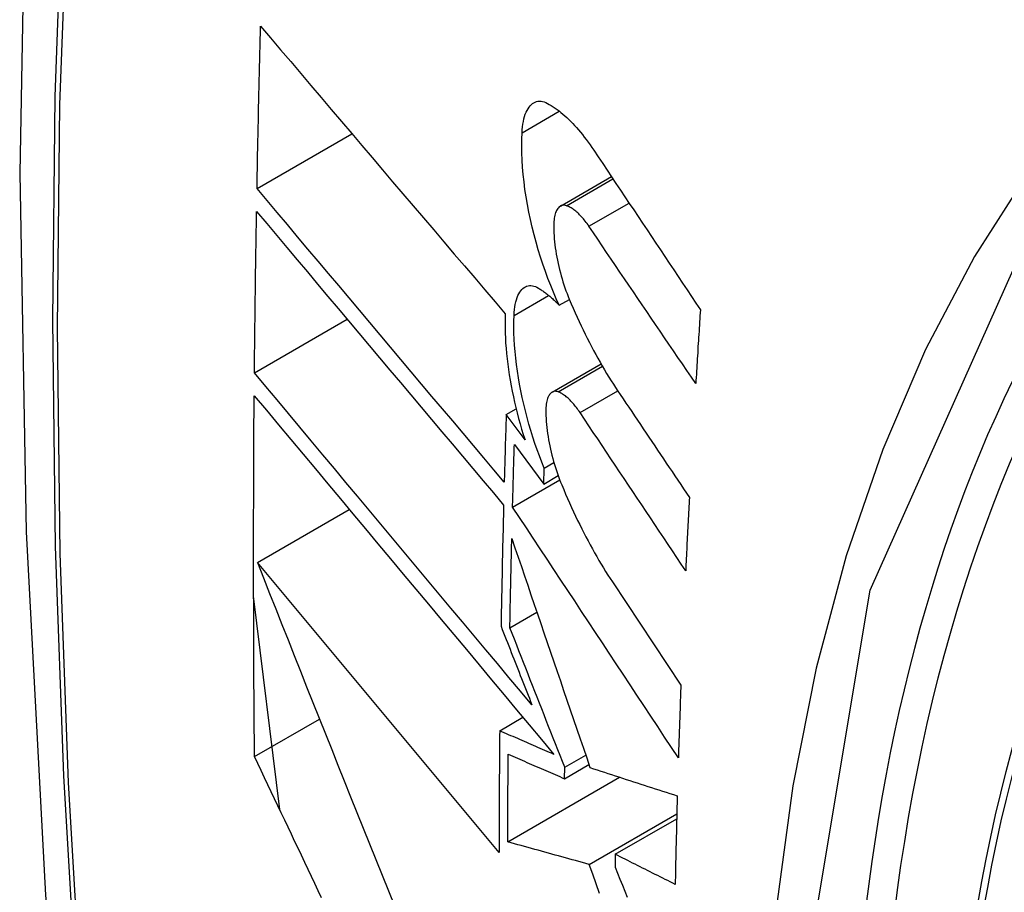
# Model space of a CAD drawing. Header units: inches. Extents: x 378.5 to 447.1, y 142.6 to 213.3.
# Tile 78 of 112: x 380.988 to 381.112, y 204.07 to 204.18. Entities that reach past the tile are written whole.
import ezdxf

# ---------------------------------------------------------------- set-up
doc = ezdxf.new("R2010")
doc.units = ezdxf.units.IN
doc.header["$MEASUREMENT"] = 0
doc.layers.add('Visible Edges(ANSI)', color=7, linetype='Continuous', lineweight=25)
doc.layers.add('Visible Tangent Edges(ANSI)', color=7, linetype='Continuous', lineweight=25)

msp = doc.modelspace()

# ---------------------------------------------------------------- linework, layer by layer
at = {"layer": 'Visible Edges(ANSI)'}
for p, q in [((381.018, 204.1592), (381.02996, 204.16611)), ((381.05626, 204.15699), (381.0627, 204.1607)), ((381.05613, 204.14447), (381.0574, 204.1452)), ((381.01768, 204.13595), (381.02938, 204.14271)), ((381.05522, 204.13353), (381.06139, 204.13709)), ((381.04943, 204.13071), (381.05068, 204.13143)), ((381.05181, 204.12753), (381.04943, 204.13071)), ((381.05046, 204.12691), (381.05416, 204.12194)), ((381.05416, 204.12194), (381.05423, 204.12396)), ((381.05423, 204.12396), (381.05544, 204.12466)), ((381.05023, 204.11904), (381.05618, 204.12247)), ((381.05416, 204.12194), (381.05598, 204.123)), ((381.01805, 204.11204), (381.02964, 204.11873)), ((381.04854, 204.07548), (381.01805, 204.11204)), ((381.06282, 204.1096), (381.07146, 204.09658)), ((381.02086, 204.08091), (381.01757, 204.1078)), ((381.0499, 204.10383), (381.0533, 204.10579)), ((381.0177, 204.08758), (381.02589, 204.09231)), ((381.04861, 204.09083), (381.05154, 204.09253)), ((381.05681, 204.08623), (381.05946, 204.08776)), ((381.05679, 204.08479), (381.05987, 204.08657)), ((381.05679, 204.08479), (381.05681, 204.08623)), ((381.04963, 204.07683), (381.06374, 204.08498)), ((381.05991, 204.07399), (381.07095, 204.08036)), ((381.06318, 204.07526), (381.07093, 204.07974)), ((381.06318, 204.07526), (381.06316, 204.07362))]:
    msp.add_line(p, q, dxfattribs=at)
at = {"layer": 'Visible Edges(ANSI)', "flags": 128}
for points in [[(381.04211, 204.49328), (381.02927, 204.45522), (381.01821, 204.41604), (381.00891, 204.3758), (381.00135, 204.33458), (380.99551, 204.29244), (380.99136, 204.24944), (380.98889, 204.20565), (380.98807, 204.16112), (380.98888, 204.11593), (380.99131, 204.07012), (380.99533, 204.02376), (381.00093, 203.97693), (381.00808, 203.92968), (381.01676, 203.88208), (381.02695, 203.8342), (381.03862, 203.78612)], [(381.018, 204.1592), (381.01801, 204.16005), (381.01803, 204.1609), (381.01805, 204.16175), (381.01806, 204.16261), (381.01808, 204.16346), (381.0181, 204.16431), (381.01811, 204.16516), (381.01813, 204.16602), (381.01815, 204.16687), (381.01817, 204.16772), (381.01819, 204.16857), (381.0182, 204.16943), (381.01822, 204.17028), (381.01824, 204.17113), (381.01826, 204.17199), (381.01828, 204.17284), (381.0183, 204.17369), (381.01832, 204.17455), (381.01834, 204.1754), (381.01836, 204.17625), (381.01838, 204.17711), (381.0184, 204.17796), (381.01843, 204.17881), (381.01845, 204.17967)], [(381.01845, 204.17967), (381.01971, 204.17818), (381.02098, 204.17669), (381.02225, 204.17519), (381.02352, 204.17369), (381.0248, 204.17218), (381.02608, 204.17067), (381.02736, 204.16916), (381.02865, 204.16765), (381.02994, 204.16613), (381.03123, 204.16461), (381.03252, 204.16309), (381.03381, 204.16157), (381.03511, 204.16005), (381.0364, 204.15853), (381.0377, 204.15701), (381.03899, 204.15549), (381.04029, 204.15397), (381.04158, 204.15246), (381.04288, 204.15094), (381.04417, 204.14943), (381.04546, 204.14792), (381.04675, 204.14641), (381.04804, 204.1449), (381.04932, 204.1434)], [(381.05143, 204.16623), (381.05145, 204.16661), (381.05149, 204.16698), (381.05154, 204.16733), (381.0516, 204.16766), (381.05167, 204.16797), (381.05175, 204.16827), (381.05184, 204.16855), (381.05195, 204.16881), (381.05206, 204.16904), (381.05218, 204.16926), (381.05231, 204.16946), (381.05245, 204.16963), (381.0526, 204.16978), (381.05275, 204.16991), (381.05292, 204.17001), (381.05308, 204.1701), (381.05326, 204.17015), (381.05344, 204.17019), (381.05363, 204.1702), (381.05382, 204.1702), (381.05402, 204.17016), (381.05421, 204.17011), (381.05442, 204.17003), (381.05462, 204.16993)], [(381.05462, 204.16993), (381.05486, 204.1698), (381.05511, 204.16966), (381.05535, 204.1695), (381.0556, 204.16934), (381.05584, 204.16916), (381.05609, 204.16898), (381.05633, 204.16878), (381.05658, 204.16858), (381.05683, 204.16836), (381.05707, 204.16814), (381.05732, 204.1679), (381.05757, 204.16766), (381.05782, 204.1674), (381.05806, 204.16714), (381.05831, 204.16687), (381.05855, 204.16659), (381.0588, 204.1663), (381.05904, 204.166), (381.05928, 204.16569), (381.05953, 204.16537), (381.05977, 204.16505), (381.06001, 204.16471), (381.06024, 204.16437), (381.06048, 204.16402)], [(381.05613, 204.14447), (381.05575, 204.14528), (381.05539, 204.14612), (381.05504, 204.14697), (381.05469, 204.14784), (381.05437, 204.14873), (381.05405, 204.14964), (381.05375, 204.15055), (381.05346, 204.15148), (381.05319, 204.15242), (381.05294, 204.15336), (381.0527, 204.15432), (381.05248, 204.15527), (381.05228, 204.15623), (381.0521, 204.15718), (381.05194, 204.15814), (381.0518, 204.15909), (381.05168, 204.16003), (381.05157, 204.16096), (381.05149, 204.16188), (381.05144, 204.16279), (381.0514, 204.16368), (381.05139, 204.16455), (381.0514, 204.1654), (381.05143, 204.16623)], [(381.06048, 204.16402), (381.06104, 204.16318), (381.0616, 204.16235), (381.06216, 204.16151), (381.06271, 204.16067), (381.06327, 204.15984), (381.06383, 204.159), (381.06439, 204.15816), (381.06495, 204.15732), (381.06551, 204.15649), (381.06607, 204.15565), (381.06663, 204.15481), (381.06719, 204.15397), (381.06775, 204.15313), (381.06831, 204.1523), (381.06887, 204.15146), (381.06943, 204.15062), (381.06999, 204.14978), (381.07056, 204.14894), (381.07112, 204.14811), (381.07168, 204.14727), (381.07224, 204.14643), (381.0728, 204.14559), (381.07336, 204.14476), (381.07392, 204.14392)], [(381.04918, 204.12219), (381.04789, 204.12372), (381.04659, 204.12526), (381.04529, 204.1268), (381.04399, 204.12834), (381.04268, 204.12989), (381.04138, 204.13144), (381.04007, 204.13299), (381.03876, 204.13454), (381.03745, 204.13609), (381.03614, 204.13764), (381.03484, 204.13919), (381.03353, 204.14075), (381.03222, 204.1423), (381.03091, 204.14385), (381.02961, 204.1454), (381.02831, 204.14695), (381.02701, 204.14849), (381.02571, 204.15003), (381.02441, 204.15157), (381.02312, 204.15311), (381.02183, 204.15464), (381.02055, 204.15616), (381.01927, 204.15769), (381.018, 204.1592)], [(381.01768, 204.13595), (381.01769, 204.1368), (381.01769, 204.13764), (381.0177, 204.13849), (381.01771, 204.13934), (381.01772, 204.14019), (381.01773, 204.14103), (381.01774, 204.14188), (381.01775, 204.14273), (381.01776, 204.14358), (381.01777, 204.14443), (381.01778, 204.14528), (381.01779, 204.14612), (381.0178, 204.14697), (381.01782, 204.14782), (381.01783, 204.14867), (381.01784, 204.14952), (381.01785, 204.15037), (381.01787, 204.15122), (381.01788, 204.15207), (381.01789, 204.15292), (381.01791, 204.15376), (381.01792, 204.15461), (381.01793, 204.15546), (381.01795, 204.15631)], [(381.01795, 204.15631), (381.01922, 204.1548), (381.0205, 204.15328), (381.02178, 204.15175), (381.02307, 204.15022), (381.02436, 204.14868), (381.02565, 204.14714), (381.02695, 204.1456), (381.02825, 204.14406), (381.02955, 204.14251), (381.03085, 204.14096), (381.03216, 204.13941), (381.03346, 204.13785), (381.03477, 204.1363), (381.03608, 204.13475), (381.03739, 204.13319), (381.0387, 204.13164), (381.04, 204.13009), (381.04131, 204.12854), (381.04261, 204.12699), (381.04392, 204.12544), (381.04522, 204.1239), (381.04652, 204.12236), (381.04781, 204.12082), (381.04911, 204.11929)], [(381.05704, 204.15703), (381.05692, 204.15707), (381.05681, 204.15709), (381.0567, 204.1571), (381.05659, 204.1571), (381.05649, 204.15708), (381.05638, 204.15704), (381.05628, 204.157), (381.05619, 204.15694), (381.0561, 204.15687), (381.05601, 204.15678), (381.05593, 204.15668), (381.05586, 204.15657), (381.05579, 204.15644), (381.05572, 204.15631), (381.05566, 204.15616), (381.05561, 204.156), (381.05556, 204.15582), (381.05552, 204.15564), (381.05549, 204.15545), (381.05546, 204.15524), (381.05544, 204.15503), (381.05543, 204.15481), (381.05542, 204.15458), (381.05542, 204.15435)], [(381.05986, 204.15444), (381.05975, 204.1546), (381.05963, 204.15477), (381.05952, 204.15492), (381.0594, 204.15508), (381.05928, 204.15523), (381.05916, 204.15537), (381.05905, 204.15551), (381.05893, 204.15564), (381.05881, 204.15577), (381.05869, 204.15589), (381.05857, 204.15601), (381.05845, 204.15612), (381.05833, 204.15623), (381.05821, 204.15633), (381.05809, 204.15643), (381.05797, 204.15652), (381.05786, 204.1566), (381.05774, 204.15668), (381.05762, 204.15676), (381.0575, 204.15682), (381.05739, 204.15689), (381.05727, 204.15694), (381.05715, 204.15699), (381.05704, 204.15703)], [(381.05542, 204.15435), (381.05542, 204.15399), (381.05544, 204.15362), (381.05546, 204.15325), (381.05549, 204.15287), (381.05553, 204.15249), (381.05557, 204.15211), (381.05562, 204.15172), (381.05568, 204.15133), (381.05574, 204.15094), (381.05581, 204.15055), (381.05589, 204.15015), (381.05597, 204.14976), (381.05606, 204.14936), (381.05616, 204.14897), (381.05626, 204.14858), (381.05636, 204.14819), (381.05647, 204.14781), (381.05659, 204.14743), (381.05671, 204.14705), (381.05684, 204.14667), (381.05697, 204.1463), (381.0571, 204.14594), (381.05724, 204.14558), (381.05739, 204.14523)], [(381.07334, 204.1346), (381.07278, 204.13543), (381.07221, 204.13625), (381.07165, 204.13708), (381.07109, 204.13791), (381.07053, 204.13873), (381.06996, 204.13956), (381.0694, 204.14039), (381.06884, 204.14121), (381.06828, 204.14204), (381.06772, 204.14287), (381.06715, 204.1437), (381.06659, 204.14452), (381.06603, 204.14535), (381.06547, 204.14618), (381.06491, 204.147), (381.06434, 204.14783), (381.06378, 204.14866), (381.06322, 204.14948), (381.06266, 204.15031), (381.0621, 204.15114), (381.06154, 204.15196), (381.06098, 204.15279), (381.06042, 204.15361), (381.05986, 204.15444)], [(381.05043, 204.1432), (381.05045, 204.14357), (381.05048, 204.14393), (381.05053, 204.14427), (381.05058, 204.14459), (381.05065, 204.14489), (381.05073, 204.14518), (381.05082, 204.14545), (381.05091, 204.14569), (381.05102, 204.14592), (381.05114, 204.14612), (381.05126, 204.14631), (381.0514, 204.14647), (381.05154, 204.14661), (381.05169, 204.14672), (381.05185, 204.14682), (381.05201, 204.14689), (381.05218, 204.14693), (381.05236, 204.14696), (381.05254, 204.14696), (381.05273, 204.14694), (381.05292, 204.14689), (381.05311, 204.14683), (381.0533, 204.14674), (381.0535, 204.14663)], [(381.0535, 204.14663), (381.05361, 204.14656), (381.05372, 204.1465), (381.05383, 204.14643), (381.05394, 204.14635), (381.05404, 204.14628), (381.05415, 204.1462), (381.05426, 204.14612), (381.05437, 204.14604), (381.05448, 204.14596), (381.05459, 204.14588), (381.0547, 204.14579), (381.05481, 204.1457), (381.05492, 204.14561), (381.05503, 204.14552), (381.05514, 204.14542), (381.05525, 204.14532), (381.05536, 204.14522), (381.05547, 204.14512), (381.05558, 204.14502), (381.05569, 204.14491), (381.0558, 204.14481), (381.05591, 204.1447), (381.05602, 204.14459), (381.05613, 204.14447)], [(381.05739, 204.14523), (381.05763, 204.14466), (381.05787, 204.1441), (381.05812, 204.14354), (381.05837, 204.14299), (381.05862, 204.14244), (381.05888, 204.1419), (381.05914, 204.14137), (381.0594, 204.14084), (381.05966, 204.14032), (381.05992, 204.1398), (381.06019, 204.13929), (381.06045, 204.13878), (381.06072, 204.13828), (381.061, 204.13779), (381.06127, 204.13731), (381.06154, 204.13683), (381.06182, 204.13635), (381.0621, 204.13589), (381.06238, 204.13543), (381.06266, 204.13497), (381.06295, 204.13453), (381.06323, 204.13409), (381.06352, 204.13366), (381.0638, 204.13323)], [(381.07392, 204.14392), (381.0739, 204.14353), (381.07387, 204.14314), (381.07385, 204.14276), (381.07382, 204.14237), (381.0738, 204.14198), (381.07377, 204.14159), (381.07375, 204.1412), (381.07372, 204.14081), (381.0737, 204.14043), (381.07367, 204.14004), (381.07365, 204.13965), (381.07362, 204.13926), (381.0736, 204.13887), (381.07358, 204.13848), (381.07355, 204.1381), (381.07353, 204.13771), (381.0735, 204.13732), (381.07348, 204.13693), (381.07346, 204.13654), (381.07343, 204.13616), (381.07341, 204.13577), (381.07339, 204.13538), (381.07336, 204.13499), (381.07334, 204.1346)], [(381.04932, 204.1434), (381.0493, 204.14281), (381.04929, 204.14221), (381.04929, 204.1416), (381.0493, 204.14098), (381.04933, 204.14034), (381.04936, 204.1397), (381.04941, 204.13905), (381.04947, 204.13839), (381.04954, 204.13773), (381.04962, 204.13706), (381.04971, 204.13638), (381.04981, 204.1357), (381.04993, 204.13502), (381.05005, 204.13433), (381.05018, 204.13364), (381.05033, 204.13295), (381.05048, 204.13227), (381.05064, 204.13158), (381.05082, 204.1309), (381.051, 204.13021), (381.05119, 204.12954), (381.05138, 204.12886), (381.05159, 204.12819), (381.05181, 204.12753)], [(381.05423, 204.12396), (381.05392, 204.12471), (381.05362, 204.12548), (381.05334, 204.12627), (381.05306, 204.12706), (381.05279, 204.12786), (381.05254, 204.12867), (381.0523, 204.12949), (381.05207, 204.13032), (381.05185, 204.13115), (381.05165, 204.13199), (381.05146, 204.13283), (381.05128, 204.13367), (381.05112, 204.13451), (381.05098, 204.13534), (381.05085, 204.13617), (381.05073, 204.137), (381.05063, 204.13782), (381.05055, 204.13863), (381.05049, 204.13943), (381.05044, 204.14021), (381.05041, 204.14098), (381.0504, 204.14174), (381.0504, 204.14248), (381.05043, 204.1432)], [(381.05267, 204.0941), (381.05123, 204.09583), (381.04977, 204.09756), (381.04832, 204.09931), (381.04686, 204.10105), (381.04539, 204.1028), (381.04393, 204.10455), (381.04246, 204.10631), (381.04098, 204.10807), (381.03951, 204.10983), (381.03804, 204.11159), (381.03657, 204.11335), (381.03509, 204.11511), (381.03362, 204.11687), (381.03215, 204.11863), (381.03069, 204.12039), (381.02922, 204.12214), (381.02776, 204.12389), (381.0263, 204.12563), (381.02485, 204.12737), (381.0234, 204.1291), (381.02196, 204.13082), (381.02053, 204.13254), (381.0191, 204.13425), (381.01768, 204.13595)], [(381.05598, 204.13356), (381.05586, 204.1336), (381.05575, 204.13362), (381.05564, 204.13363), (381.05554, 204.13363), (381.05544, 204.13361), (381.05534, 204.13358), (381.05524, 204.13354), (381.05515, 204.13348), (381.05506, 204.13341), (381.05498, 204.13333), (381.0549, 204.13323), (381.05483, 204.13312), (381.05476, 204.133), (381.0547, 204.13286), (381.05464, 204.13271), (381.05459, 204.13256), (381.05455, 204.13239), (381.05451, 204.1322), (381.05448, 204.13201), (381.05445, 204.13181), (381.05444, 204.1316), (381.05442, 204.13138), (381.05442, 204.13116), (381.05442, 204.13092)], [(381.05875, 204.13094), (381.05864, 204.13111), (381.05852, 204.13127), (381.05841, 204.13143), (381.05829, 204.13158), (381.05818, 204.13173), (381.05806, 204.13188), (381.05795, 204.13202), (381.05783, 204.13215), (381.05771, 204.13228), (381.05759, 204.1324), (381.05748, 204.13252), (381.05736, 204.13264), (381.05724, 204.13275), (381.05712, 204.13285), (381.05701, 204.13295), (381.05689, 204.13304), (381.05677, 204.13312), (381.05666, 204.1332), (381.05654, 204.13328), (381.05643, 204.13335), (381.05631, 204.13341), (381.0562, 204.13347), (381.05609, 204.13352), (381.05598, 204.13356)], [(381.0177, 204.08758), (381.01768, 204.08947), (381.01766, 204.09136), (381.01764, 204.09324), (381.01763, 204.09513), (381.01762, 204.09702), (381.01761, 204.09891), (381.0176, 204.1008), (381.01759, 204.10269), (381.01758, 204.10458), (381.01758, 204.10648), (381.01757, 204.10837), (381.01757, 204.11027), (381.01757, 204.11217), (381.01757, 204.11406), (381.01757, 204.11596), (381.01757, 204.11786), (381.01758, 204.11976), (381.01758, 204.12166), (381.01759, 204.12356), (381.0176, 204.12546), (381.01761, 204.12736), (381.01762, 204.12927), (381.01764, 204.13117), (381.01765, 204.13308)], [(381.01765, 204.13308), (381.01918, 204.13125), (381.02071, 204.12941), (381.02226, 204.12756), (381.02381, 204.12571), (381.02537, 204.12384), (381.02694, 204.12196), (381.02851, 204.12008), (381.03009, 204.11819), (381.03167, 204.1163), (381.03326, 204.1144), (381.03485, 204.11249), (381.03644, 204.11059), (381.03803, 204.10868), (381.03963, 204.10678), (381.04122, 204.10487), (381.04281, 204.10296), (381.04441, 204.10106), (381.046, 204.09916), (381.04758, 204.09726), (381.04916, 204.09537), (381.05074, 204.09348), (381.05232, 204.0916), (381.05388, 204.08973), (381.05544, 204.08786)], [(381.0638, 204.13323), (381.06417, 204.13269), (381.06453, 204.13215), (381.06489, 204.13161), (381.06526, 204.13107), (381.06562, 204.13053), (381.06598, 204.12999), (381.06635, 204.12945), (381.06671, 204.12891), (381.06707, 204.12837), (381.06744, 204.12783), (381.0678, 204.12729), (381.06816, 204.12675), (381.06853, 204.12621), (381.06889, 204.12567), (381.06926, 204.12513), (381.06962, 204.12458), (381.06998, 204.12404), (381.07035, 204.1235), (381.07071, 204.12296), (381.07107, 204.12242), (381.07144, 204.12188), (381.0718, 204.12134), (381.07217, 204.1208), (381.07253, 204.12026)], [(381.04943, 204.13071), (381.04942, 204.13035), (381.04941, 204.13), (381.0494, 204.12964), (381.04939, 204.12929), (381.04938, 204.12893), (381.04937, 204.12858), (381.04936, 204.12822), (381.04934, 204.12787), (381.04933, 204.12751), (381.04932, 204.12716), (381.04931, 204.1268), (381.0493, 204.12645), (381.04929, 204.12609), (381.04928, 204.12574), (381.04927, 204.12538), (381.04926, 204.12503), (381.04925, 204.12467), (381.04924, 204.12432), (381.04923, 204.12397), (381.04922, 204.12361), (381.04921, 204.12326), (381.0492, 204.1229), (381.04919, 204.12255), (381.04918, 204.12219)], [(381.05442, 204.13092), (381.05443, 204.13056), (381.05445, 204.1302), (381.05448, 204.12983), (381.05451, 204.12945), (381.05455, 204.12907), (381.05459, 204.12869), (381.05465, 204.12831), (381.05471, 204.12792), (381.05477, 204.12753), (381.05485, 204.12713), (381.05492, 204.12674), (381.05501, 204.12635), (381.0551, 204.12595), (381.0552, 204.12556), (381.0553, 204.12517), (381.05541, 204.12478), (381.05552, 204.1244), (381.05564, 204.12402), (381.05576, 204.12364), (381.05589, 204.12326), (381.05602, 204.1229), (381.05615, 204.12253), (381.05629, 204.12217), (381.05644, 204.12182)], [(381.07207, 204.11101), (381.07151, 204.11184), (381.07096, 204.11267), (381.0704, 204.1135), (381.06985, 204.11433), (381.06929, 204.11516), (381.06874, 204.11599), (381.06818, 204.11682), (381.06763, 204.11766), (381.06707, 204.11849), (381.06652, 204.11932), (381.06596, 204.12015), (381.06541, 204.12098), (381.06485, 204.12181), (381.0643, 204.12264), (381.06374, 204.12347), (381.06319, 204.1243), (381.06263, 204.12513), (381.06208, 204.12596), (381.06152, 204.12679), (381.06097, 204.12762), (381.06041, 204.12845), (381.05986, 204.12928), (381.05931, 204.13011), (381.05875, 204.13094)], [(381.05023, 204.11904), (381.05024, 204.11937), (381.05025, 204.1197), (381.05026, 204.12003), (381.05027, 204.12035), (381.05028, 204.12068), (381.05029, 204.12101), (381.0503, 204.12134), (381.05031, 204.12166), (381.05031, 204.12199), (381.05032, 204.12232), (381.05033, 204.12265), (381.05034, 204.12298), (381.05035, 204.1233), (381.05036, 204.12363), (381.05037, 204.12396), (381.05038, 204.12429), (381.05039, 204.12461), (381.0504, 204.12494), (381.05041, 204.12527), (381.05042, 204.1256), (381.05043, 204.12593), (381.05044, 204.12625), (381.05045, 204.12658), (381.05046, 204.12691)], [(381.05644, 204.12182), (381.05668, 204.12124), (381.05692, 204.12067), (381.05717, 204.12011), (381.05742, 204.11955), (381.05767, 204.11899), (381.05793, 204.11844), (381.05818, 204.1179), (381.05844, 204.11736), (381.0587, 204.11683), (381.05896, 204.1163), (381.05923, 204.11578), (381.05949, 204.11527), (381.05976, 204.11476), (381.06003, 204.11426), (381.0603, 204.11376), (381.06058, 204.11327), (381.06085, 204.11279), (381.06113, 204.11231), (381.06141, 204.11184), (381.06169, 204.11138), (381.06197, 204.11092), (381.06225, 204.11047), (381.06254, 204.11003), (381.06282, 204.1096)], [(381.07253, 204.12026), (381.07251, 204.11988), (381.07249, 204.11949), (381.07247, 204.1191), (381.07245, 204.11872), (381.07243, 204.11833), (381.07241, 204.11795), (381.07239, 204.11756), (381.07237, 204.11718), (381.07235, 204.11679), (381.07233, 204.1164), (381.07231, 204.11602), (381.07229, 204.11563), (381.07227, 204.11525), (381.07225, 204.11486), (381.07223, 204.11448), (381.07222, 204.11409), (381.0722, 204.11371), (381.07218, 204.11332), (381.07216, 204.11294), (381.07214, 204.11255), (381.07212, 204.11217), (381.0721, 204.11178), (381.07209, 204.1114), (381.07207, 204.11101)], [(381.04911, 204.11929), (381.04909, 204.11865), (381.04907, 204.11802), (381.04906, 204.11738), (381.04904, 204.11674), (381.04903, 204.1161), (381.04901, 204.11547), (381.049, 204.11483), (381.04898, 204.11419), (381.04897, 204.11356), (381.04895, 204.11292), (381.04894, 204.11228), (381.04893, 204.11165), (381.04891, 204.11101), (381.0489, 204.11037), (381.04889, 204.10974), (381.04887, 204.1091), (381.04886, 204.10846), (381.04885, 204.10783), (381.04884, 204.10719), (381.04883, 204.10655), (381.04881, 204.10592), (381.0488, 204.10528), (381.04879, 204.10465), (381.04878, 204.10401)], [(381.07114, 204.08741), (381.07028, 204.08873), (381.06941, 204.09004), (381.06854, 204.09136), (381.06766, 204.09268), (381.06679, 204.094), (381.06592, 204.09532), (381.06505, 204.09664), (381.06418, 204.09796), (381.0633, 204.09928), (381.06243, 204.1006), (381.06156, 204.10192), (381.06068, 204.10324), (381.05981, 204.10456), (381.05894, 204.10588), (381.05807, 204.1072), (381.05719, 204.10852), (381.05632, 204.10984), (381.05545, 204.11115), (381.05458, 204.11247), (381.05371, 204.11379), (381.05284, 204.1151), (381.05197, 204.11642), (381.0511, 204.11773), (381.05023, 204.11904)], [(381.0499, 204.10383), (381.0499, 204.10429), (381.04991, 204.10476), (381.04992, 204.10523), (381.04993, 204.1057), (381.04994, 204.10617), (381.04995, 204.10664), (381.04996, 204.10711), (381.04997, 204.10758), (381.04998, 204.10805), (381.04999, 204.10852), (381.05, 204.10898), (381.05001, 204.10945), (381.05002, 204.10992), (381.05003, 204.11039), (381.05004, 204.11086), (381.05005, 204.11133), (381.05006, 204.1118), (381.05007, 204.11227), (381.05008, 204.11274), (381.05009, 204.11321), (381.0501, 204.11368), (381.05011, 204.11415), (381.05012, 204.11462), (381.05013, 204.11509)], [(381.05013, 204.11509), (381.05053, 204.11391), (381.05093, 204.11273), (381.05134, 204.11155), (381.05174, 204.11036), (381.05215, 204.10917), (381.05255, 204.10797), (381.05296, 204.10677), (381.05337, 204.10557), (381.05378, 204.10437), (381.05419, 204.10316), (381.0546, 204.10196), (381.05502, 204.10075), (381.05543, 204.09954), (381.05584, 204.09832), (381.05626, 204.09711), (381.05667, 204.0959), (381.05709, 204.09468), (381.0575, 204.09347), (381.05792, 204.09226), (381.05833, 204.09104), (381.05875, 204.08983), (381.05916, 204.08862), (381.05958, 204.08741), (381.05999, 204.0862)], [(381.01805, 204.11204), (381.01882, 204.1101), (381.01959, 204.10816), (381.02036, 204.10621), (381.02114, 204.10425), (381.02192, 204.10229), (381.0227, 204.10033), (381.02348, 204.09836), (381.02426, 204.09639), (381.02505, 204.09441), (381.02584, 204.09243), (381.02663, 204.09045), (381.02742, 204.08847), (381.02821, 204.08649), (381.02901, 204.08451), (381.0298, 204.08252), (381.0306, 204.08054), (381.0314, 204.07856), (381.03219, 204.07657), (381.03299, 204.07459), (381.03379, 204.07262), (381.03458, 204.07064), (381.03538, 204.06866)], [(381.04878, 204.10401), (381.04894, 204.1036), (381.0491, 204.10319), (381.04926, 204.10278), (381.04943, 204.10236), (381.04959, 204.10195), (381.04975, 204.10154), (381.04991, 204.10113), (381.05007, 204.10071), (381.05024, 204.1003), (381.0504, 204.09989), (381.05056, 204.09948), (381.05072, 204.09906), (381.05089, 204.09865), (381.05105, 204.09824), (381.05121, 204.09782), (381.05137, 204.09741), (381.05154, 204.097), (381.0517, 204.09658), (381.05186, 204.09617), (381.05202, 204.09575), (381.05219, 204.09534), (381.05235, 204.09493), (381.05251, 204.09451), (381.05267, 204.0941)], [(381.05681, 204.08623), (381.05652, 204.08696), (381.05623, 204.0877), (381.05594, 204.08844), (381.05565, 204.08917), (381.05536, 204.08991), (381.05507, 204.09064), (381.05478, 204.09138), (381.05449, 204.09211), (381.0542, 204.09285), (381.05391, 204.09359), (381.05363, 204.09432), (381.05334, 204.09506), (381.05305, 204.09579), (381.05276, 204.09652), (381.05247, 204.09726), (381.05218, 204.09799), (381.0519, 204.09872), (381.05161, 204.09945), (381.05132, 204.10019), (381.05104, 204.10092), (381.05075, 204.10164), (381.05047, 204.10237), (381.05018, 204.1031), (381.0499, 204.10383)], [(381.07146, 204.09658), (381.07144, 204.09619), (381.07143, 204.09581), (381.07142, 204.09543), (381.0714, 204.09505), (381.07139, 204.09466), (381.07137, 204.09428), (381.07136, 204.0939), (381.07135, 204.09352), (381.07133, 204.09314), (381.07132, 204.09275), (381.07131, 204.09237), (381.07129, 204.09199), (381.07128, 204.09161), (381.07127, 204.09123), (381.07126, 204.09085), (381.07124, 204.09046), (381.07123, 204.09008), (381.07122, 204.0897), (381.0712, 204.08932), (381.07119, 204.08894), (381.07118, 204.08856), (381.07117, 204.08818), (381.07116, 204.0878), (381.07114, 204.08741)], [(381.04861, 204.09083), (381.0486, 204.09019), (381.0486, 204.08955), (381.04859, 204.08891), (381.04858, 204.08827), (381.04858, 204.08763), (381.04858, 204.08699), (381.04857, 204.08635), (381.04857, 204.08571), (381.04856, 204.08507), (381.04856, 204.08443), (381.04856, 204.08379), (381.04855, 204.08315), (381.04855, 204.08251), (381.04855, 204.08187), (381.04855, 204.08123), (381.04854, 204.08059), (381.04854, 204.07995), (381.04854, 204.07931), (381.04854, 204.07867), (381.04854, 204.07804), (381.04854, 204.0774), (381.04854, 204.07676), (381.04854, 204.07612), (381.04854, 204.07548)], [(381.05544, 204.08786), (381.05516, 204.08799), (381.05487, 204.08811), (381.05459, 204.08823), (381.0543, 204.08836), (381.05401, 204.08848), (381.05373, 204.0886), (381.05344, 204.08873), (381.05316, 204.08885), (381.05287, 204.08898), (381.05259, 204.0891), (381.0523, 204.08922), (381.05202, 204.08935), (381.05173, 204.08947), (381.05145, 204.08959), (381.05116, 204.08972), (381.05088, 204.08984), (381.05059, 204.08997), (381.05031, 204.09009), (381.05003, 204.09021), (381.04974, 204.09034), (381.04946, 204.09046), (381.04917, 204.09059), (381.04889, 204.09071), (381.04861, 204.09083)], [(381.04963, 204.07683), (381.04963, 204.07729), (381.04963, 204.07775), (381.04963, 204.07821), (381.04963, 204.07867), (381.04963, 204.07913), (381.04964, 204.07959), (381.04964, 204.08005), (381.04964, 204.08051), (381.04964, 204.08097), (381.04964, 204.08143), (381.04965, 204.08189), (381.04965, 204.08235), (381.04965, 204.08281), (381.04965, 204.08327), (381.04965, 204.08373), (381.04966, 204.08419), (381.04966, 204.08465), (381.04966, 204.08512), (381.04967, 204.08558), (381.04967, 204.08604), (381.04967, 204.0865), (381.04968, 204.08696), (381.04968, 204.08742), (381.04968, 204.08788)], [(381.04968, 204.08788), (381.04998, 204.08776), (381.05027, 204.08763), (381.05057, 204.0875), (381.05086, 204.08737), (381.05116, 204.08724), (381.05145, 204.08711), (381.05175, 204.08698), (381.05205, 204.08685), (381.05234, 204.08672), (381.05264, 204.08659), (381.05293, 204.08647), (381.05323, 204.08634), (381.05353, 204.08621), (381.05382, 204.08608), (381.05412, 204.08595), (381.05441, 204.08582), (381.05471, 204.08569), (381.05501, 204.08556), (381.0553, 204.08543), (381.0556, 204.0853), (381.0559, 204.08518), (381.05619, 204.08505), (381.05649, 204.08492), (381.05679, 204.08479)], [(381.02615, 204.06978), (381.02572, 204.07067), (381.0253, 204.07156), (381.02487, 204.07246), (381.02445, 204.07335), (381.02403, 204.07424), (381.0236, 204.07513), (381.02318, 204.07602), (381.02275, 204.07691), (381.02233, 204.0778), (381.02191, 204.07869), (381.02149, 204.07958), (381.02106, 204.08047), (381.02064, 204.08136), (381.02022, 204.08225), (381.0198, 204.08314), (381.01938, 204.08403), (381.01896, 204.08492), (381.01854, 204.08581), (381.01812, 204.08669), (381.0177, 204.08758)], [(381.05999, 204.0862), (381.06045, 204.08605), (381.0609, 204.0859), (381.06135, 204.08575), (381.06181, 204.08561), (381.06226, 204.08546), (381.06272, 204.08531), (381.06318, 204.08516), (381.06363, 204.08501), (381.06409, 204.08486), (381.06455, 204.08471), (381.06501, 204.08456), (381.06547, 204.08441), (381.06593, 204.08427), (381.06639, 204.08412), (381.06685, 204.08397), (381.06731, 204.08382), (381.06777, 204.08367), (381.06823, 204.08352), (381.0687, 204.08338), (381.06916, 204.08323), (381.06962, 204.08308), (381.07008, 204.08293), (381.07054, 204.08279), (381.07101, 204.08264)], [(381.07101, 204.08264), (381.07099, 204.08217), (381.07098, 204.08171), (381.07097, 204.08124), (381.07096, 204.08077), (381.07094, 204.08031), (381.07093, 204.07984), (381.07092, 204.07937), (381.07091, 204.07891), (381.0709, 204.07844), (381.07089, 204.07798), (381.07088, 204.07751), (381.07087, 204.07705), (381.07085, 204.07658), (381.07084, 204.07612), (381.07083, 204.07565), (381.07082, 204.07519), (381.07081, 204.07472), (381.0708, 204.07426), (381.07079, 204.07379), (381.07079, 204.07333), (381.07078, 204.07286), (381.07077, 204.0724), (381.07076, 204.07193), (381.07075, 204.07147)], [(381.05991, 204.07399), (381.05948, 204.0741), (381.05905, 204.07422), (381.05861, 204.07434), (381.05818, 204.07446), (381.05775, 204.07458), (381.05732, 204.07469), (381.05689, 204.07481), (381.05646, 204.07493), (381.05603, 204.07505), (381.0556, 204.07517), (381.05518, 204.07529), (381.05475, 204.07541), (381.05432, 204.07552), (381.05389, 204.07564), (381.05346, 204.07576), (381.05303, 204.07588), (381.05261, 204.076), (381.05218, 204.07612), (381.05175, 204.07624), (381.05133, 204.07636), (381.0509, 204.07647), (381.05048, 204.07659), (381.05005, 204.07671), (381.04963, 204.07683)], [(381.07075, 204.07147), (381.07043, 204.07163), (381.07012, 204.07178), (381.0698, 204.07194), (381.06948, 204.0721), (381.06917, 204.07226), (381.06885, 204.07242), (381.06854, 204.07257), (381.06822, 204.07273), (381.0679, 204.07289), (381.06759, 204.07305), (381.06727, 204.07321), (381.06696, 204.07337), (381.06664, 204.07352), (381.06632, 204.07368), (381.06601, 204.07384), (381.06569, 204.074), (381.06538, 204.07416), (381.06506, 204.07432), (381.06475, 204.07447), (381.06444, 204.07463), (381.06412, 204.07479), (381.06381, 204.07495), (381.06349, 204.07511), (381.06318, 204.07526)], [(381.06121, 204.07032), (381.06077, 204.07155), (381.06034, 204.07277), (381.05991, 204.07399)], [(381.06316, 204.07362), (381.06347, 204.07287), (381.06377, 204.07212), (381.06408, 204.07136), (381.06438, 204.07061), (381.06469, 204.06985)]]:
    msp.add_lwpolyline(points, dxfattribs=at)
at = {"layer": 'Visible Edges(ANSI)'}
msp.add_ellipse((381.3352, 203.89061), major_axis=(-0.15994, 0.27703), ratio=0.57735, dxfattribs=at)
at = {"layer": 'Visible Tangent Edges(ANSI)'}
for p, q in [((381.05143, 204.16623), (381.05613, 204.16895)), ((381.05704, 204.15703), (381.06289, 204.16041)), ((381.05986, 204.15444), (381.06493, 204.15736)), ((381.05043, 204.1432), (381.05478, 204.14572)), ((381.05598, 204.13356), (381.06157, 204.13679)), ((381.05875, 204.13094), (381.0635, 204.13368))]:
    msp.add_line(p, q, dxfattribs=at)
at = {"layer": 'Visible Tangent Edges(ANSI)', "flags": 128}
for points in [[(381.01989, 204.38025), (381.01408, 204.3559), (381.00895, 204.33096), (381.00449, 204.30547), (381.00072, 204.27945), (380.99763, 204.25294), (380.99524, 204.22597), (380.99353, 204.19857), (380.99252, 204.17079), (380.99219, 204.14263), (380.99255, 204.11408), (380.9936, 204.08514), (380.99532, 204.05585), (380.99774, 204.02623), (381.00083, 203.99633), (381.0046, 203.96617), (381.00904, 203.93575), (381.01416, 203.9051), (381.01994, 203.87425), (381.02638, 203.84321), (381.03349, 203.81202), (381.04124, 203.78069)], [(381.04203, 203.78045), (381.03426, 203.81171), (381.02714, 203.84283), (381.02068, 203.8738), (381.01488, 203.9046), (381.00974, 203.93519), (381.00528, 203.96555), (381.0015, 203.99565), (380.99839, 204.0255), (380.99597, 204.05506), (380.99423, 204.0843), (380.99318, 204.11317), (380.99282, 204.14165), (380.99315, 204.16974), (380.99417, 204.19744), (380.99588, 204.22475), (380.99829, 204.25163), (381.00139, 204.27804), (381.00517, 204.30395), (381.00965, 204.32932), (381.0148, 204.35414), (381.02063, 204.37837)], [(381.15943, 203.78632), (381.12581, 203.8534), (381.10167, 203.92247), (381.08823, 203.99006), (381.08608, 204.05313), (381.09533, 204.10856), (381.11562, 204.15401), (381.14588, 204.18722), (381.18483, 204.20669), (381.23079, 204.21166), (381.28146, 204.20189), (381.33458, 204.17784)], [(381.1405, 204.18835), (381.13147, 204.18036), (381.12311, 204.1714), (381.11545, 204.16147), (381.10851, 204.15063), (381.10233, 204.13889), (381.09692, 204.12629), (381.09232, 204.11288), (381.08854, 204.09873), (381.08559, 204.08389), (381.08347, 204.0684), (381.0822, 204.05229), (381.08178, 204.0356), (381.0822, 204.01839), (381.08349, 204.00074), (381.08562, 203.98274), (381.08859, 203.96444), (381.09237, 203.94589), (381.09697, 203.92716), (381.10236, 203.9083), (381.10854, 203.88937), (381.11548, 203.87045), (381.12314, 203.85165), (381.13148, 203.83302)]]:
    msp.add_lwpolyline(points, dxfattribs=at)
at = {"layer": 'Visible Tangent Edges(ANSI)'}
msp.add_ellipse((381.33769, 203.89204), major_axis=(-0.17318, 0.29996), ratio=0.57735, start_param=5.05527, end_param=10.652693, dxfattribs=at)
for centre, major_axis in [((381.33828, 203.89239), (0.17111, -0.29637)), ((381.33531, 203.89067), (-0.1627, 0.2818)), ((381.3352, 203.89061), (0.1621, -0.28076))]:
    msp.add_ellipse(centre, major_axis=major_axis, ratio=0.57735, dxfattribs=at)

doc.saveas('drawing.dxf')
